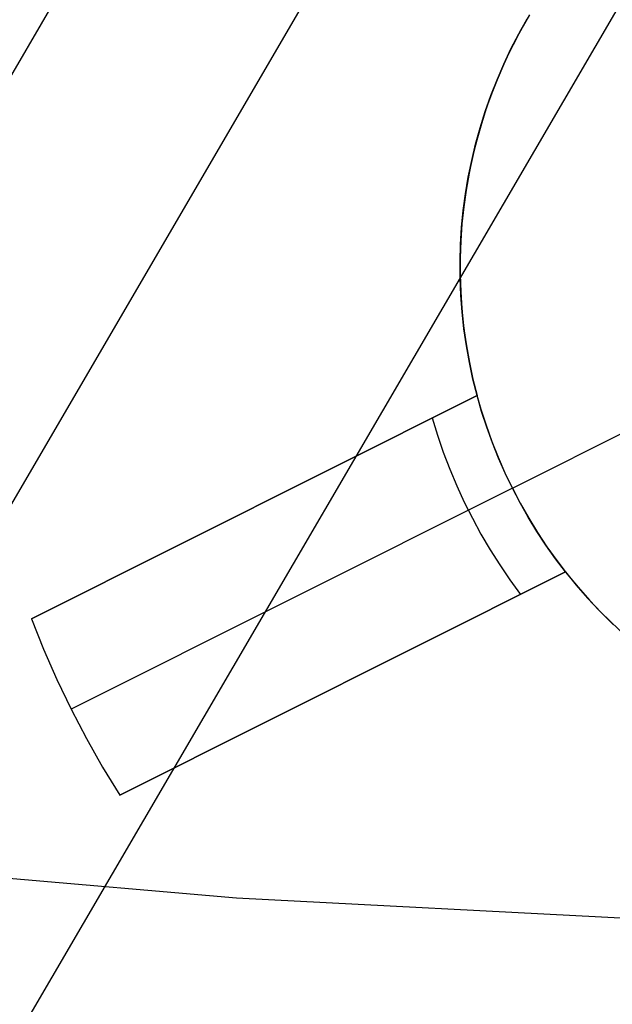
# Model space of a CAD drawing. Header units: millimetres. Extents: x 10802 to 11966, y -167 to 850.
# Tile 36 of 182: x 11377.45 to 11380.45, y 424.12 to 429.11. Entities that reach past the tile are written whole.
import ezdxf

# ---------------------------------------------------------------- set-up
doc = ezdxf.new("R2010")
doc.units = ezdxf.units.MM
doc.layers.add('1', color=7, linetype='Continuous')
doc.layers.add('color', color=7, linetype='Continuous')

msp = doc.modelspace()

# ---------------------------------------------------------------- linework, layer by layer
at = {"layer": '1', "color": 29, "true_color": 0x4d342b}
for p, q in [((11379.7973, 432.928, 76.062), (11371.4669, 418.6492, 76.062)), ((11382.6255, 432.8511, 34.4621), (11368.7829, 409.1243, 34.4621)), ((11381.035, 432.8746, 42.4621), (11370.2807, 414.4413, 42.4621))]:
    msp.add_line(p, q, dxfattribs=at)
at = {"layer": '1', "color": 250, "true_color": 0x111111}
for p, q in [((11378.5455, 424.6535, 236.6209), (11376.5393, 424.8271, 236.6209)), ((11380.5564, 424.5493, 236.6209), (11378.5455, 424.6535, 236.6209))]:
    msp.add_line(p, q, dxfattribs=at)
at = {"layer": 'color', "color": 254, "true_color": 0xcad1ee}
for p, q in [((11379.9746, 429.0339, 19.1621), (11380.0165, 429.1089, 19.1621)), ((11380.0165, 429.1089, 14.9121), (11379.9746, 429.0339, 14.9121)), ((11380.0287, 429.1297, 10.6621), (11379.9859, 429.0547, 10.6621)), ((11379.9859, 429.0547, 10.6621), (11379.9457, 428.9784, 10.6621)), ((11379.9353, 428.9576, 19.1621), (11379.9746, 429.0339, 19.1621)), ((11379.9746, 429.0339, 14.9121), (11379.9353, 428.9576, 14.9121)), ((11379.8986, 428.8799, 19.1621), (11379.9353, 428.9576, 19.1621)), ((11379.9353, 428.9576, 14.9121), (11379.8986, 428.8799, 14.9121)), ((11379.9457, 428.9784, 10.6621), (11379.9081, 428.9007, 10.6621)), ((11379.9081, 428.9007, 10.6621), (11379.8733, 428.8217, 10.6621)), ((11379.8647, 428.801, 19.1621), (11379.8986, 428.8799, 19.1621)), ((11379.8986, 428.8799, 14.9121), (11379.8647, 428.801, 14.9121)), ((11379.8334, 428.721, 19.1621), (11379.8647, 428.801, 19.1621)), ((11379.8647, 428.801, 14.9121), (11379.8334, 428.721, 14.9121)), ((11379.8733, 428.8217, 10.6621), (11379.8412, 428.7416, 10.6621)), ((11379.8412, 428.7416, 10.6621), (11379.8118, 428.6605, 10.6621)), ((11379.8049, 428.64, 19.1621), (11379.8334, 428.721, 19.1621)), ((11379.8334, 428.721, 14.9121), (11379.8049, 428.64, 14.9121)), ((11379.8118, 428.6605, 10.6621), (11379.7853, 428.5783, 10.6621)), ((11379.7793, 428.5581, 19.1621), (11379.8049, 428.64, 19.1621)), ((11379.8049, 428.64, 14.9121), (11379.7793, 428.5581, 14.9121)), ((11379.7564, 428.4753, 19.1621), (11379.7793, 428.5581, 19.1621)), ((11379.7793, 428.5581, 14.9121), (11379.7564, 428.4753, 14.9121)), ((11379.7853, 428.5783, 10.6621), (11379.7617, 428.4953, 10.6621)), ((11379.7617, 428.4953, 10.6621), (11379.7409, 428.4116, 10.6621)), ((11379.7364, 428.3917, 19.1621), (11379.7564, 428.4753, 19.1621)), ((11379.7564, 428.4753, 14.9121), (11379.7364, 428.3917, 14.9121)), ((11379.7193, 428.3076, 19.1621), (11379.7364, 428.3917, 19.1621)), ((11379.7364, 428.3917, 14.9121), (11379.7193, 428.3076, 14.9121)), ((11379.7409, 428.4116, 10.6621), (11379.723, 428.3271, 10.6621)), ((11379.7051, 428.2229, 19.1621), (11379.7193, 428.3076, 19.1621)), ((11379.7193, 428.3076, 14.9121), (11379.7051, 428.2229, 14.9121)), ((11379.723, 428.3271, 10.6621), (11379.7081, 428.2421, 10.6621)), ((11379.7081, 428.2421, 10.6621), (11379.6961, 428.1567, 10.6621)), ((11379.6938, 428.1377, 19.1621), (11379.7051, 428.2229, 19.1621)), ((11379.7051, 428.2229, 14.9121), (11379.6938, 428.1377, 14.9121)), ((11379.6961, 428.1567, 10.6621), (11379.687, 428.0708, 10.6621)), ((11379.6855, 428.0523, 19.1621), (11379.6938, 428.1377, 19.1621)), ((11379.6938, 428.1377, 14.9121), (11379.6855, 428.0523, 14.9121)), ((11379.68, 427.9666, 19.1621), (11379.6855, 428.0523, 19.1621)), ((11379.6855, 428.0523, 14.9121), (11379.68, 427.9666, 14.9121)), ((11379.687, 428.0708, 10.6621), (11379.6809, 427.9848, 10.6621)), ((11379.6776, 427.8807, 19.1621), (11379.68, 427.9666, 19.1621)), ((11379.68, 427.9666, 14.9121), (11379.6776, 427.8807, 14.9121)), ((11379.6809, 427.9848, 10.6621), (11379.6778, 427.8985, 10.6621)), ((11379.6778, 427.8985, 10.6621), (11379.6777, 427.8122, 10.6621)), ((11379.678, 427.7948, 19.1621), (11379.6776, 427.8807, 19.1621)), ((11379.6776, 427.8807, 14.9121), (11379.678, 427.7948, 14.9121)), ((11379.6777, 427.8122, 10.6621), (11379.6806, 427.726, 10.6621)), ((11379.6815, 427.709, 19.1621), (11379.678, 427.7948, 19.1621)), ((11379.678, 427.7948, 14.9121), (11379.6815, 427.709, 14.9121)), ((11379.6806, 427.726, 10.6621), (11379.6864, 427.6398, 10.6621)), ((11379.6878, 427.6234, 19.1621), (11379.6815, 427.709, 19.1621)), ((11379.6815, 427.709, 14.9121), (11379.6878, 427.6234, 14.9121)), ((11379.6864, 427.6398, 10.6621), (11379.6952, 427.554, 10.6621)), ((11379.6971, 427.538, 19.1621), (11379.6878, 427.6234, 19.1621)), ((11379.6878, 427.6234, 14.9121), (11379.6971, 427.538, 14.9121)), ((11379.6952, 427.554, 10.6621), (11379.7069, 427.4685, 10.6621)), ((11379.7094, 427.453, 19.1621), (11379.6971, 427.538, 19.1621)), ((11379.6971, 427.538, 14.9121), (11379.7094, 427.453, 14.9121)), ((11379.7069, 427.4685, 10.6621), (11379.7216, 427.3835, 10.6621)), ((11379.7245, 427.3684, 19.1621), (11379.7094, 427.453, 19.1621)), ((11379.7094, 427.453, 14.9121), (11379.7245, 427.3684, 14.9121)), ((11379.7216, 427.3835, 10.6621), (11379.7392, 427.299, 10.6621)), ((11379.7426, 427.2845, 19.1621), (11379.7245, 427.3684, 19.1621)), ((11379.7245, 427.3684, 14.9121), (11379.7426, 427.2845, 14.9121)), ((11379.7392, 427.299, 10.6621), (11379.7598, 427.2151, 10.6621)), ((11379.7635, 427.2012, 19.1621), (11379.7426, 427.2845, 19.1621)), ((11379.7426, 427.2845, 14.9121), (11379.7635, 427.2012, 14.9121)), ((11379.9424, 426.7315, 10.6621), (11381.0599, 427.2916, 10.6621)), ((11379.7635, 427.2012, 19.1621), (11377.5057, 426.0697, 19.1621)), ((11377.5057, 426.0697, 17.6621), (11379.7635, 427.2012, 13.332)), ((11378.2402, 426.4377, 16.247), (11379.7635, 427.2012, 16.247)), ((11379.7598, 427.2151, 10.6621), (11379.7832, 427.1321, 10.6621)), ((11379.7867, 427.1205, 13.332), (11379.7635, 427.2012, 13.332)), ((11379.7635, 427.2012, 13.332), (11379.7635, 427.2012, 19.1621)), ((11379.7832, 427.1321, 10.6621), (11379.8095, 427.0499, 10.6621)), ((11379.8126, 427.0407, 13.332), (11379.7867, 427.1205, 13.332)), ((11379.5358, 427.087, 13.7651), (11379.5627, 426.9997, 13.7651)), ((11379.8095, 427.0499, 10.6621), (11379.8385, 426.9686, 10.6621)), ((11379.5627, 426.9997, 13.7651), (11379.5924, 426.9132, 13.7651)), ((11379.8411, 426.9619, 13.332), (11379.8126, 427.0407, 13.332)), ((11379.8385, 426.9686, 10.6621), (11379.8704, 426.8884, 10.6621)), ((11379.8723, 426.884, 13.332), (11379.8411, 426.9619, 13.332)), ((11379.5924, 426.9132, 13.7651), (11379.625, 426.8278, 13.7651)), ((11379.8704, 426.8884, 10.6621), (11379.905, 426.8094, 10.6621)), ((11379.906, 426.8072, 13.332), (11379.8723, 426.884, 13.332)), ((11379.625, 426.8278, 13.7651), (11379.6605, 426.7436, 13.7651)), ((11379.905, 426.8094, 10.6621), (11379.9424, 426.7315, 10.6621)), ((11379.9424, 426.7315, 13.332), (11379.906, 426.8072, 13.332)), ((11379.9424, 426.7315, 13.332), (11377.7073, 425.6114, 17.6621)), ((11379.6605, 426.7436, 13.7651), (11379.6987, 426.6605, 13.7651)), ((11379.9424, 426.7315, 10.6621), (11379.9424, 426.7315, 13.332)), ((11379.9424, 426.7315, 10.6621), (11379.9824, 426.6551, 10.6621)), ((11379.9812, 426.6572, 13.332), (11379.9424, 426.7315, 13.332)), ((11379.6987, 426.6605, 13.7651), (11379.7396, 426.5788, 13.7651)), ((11380.0225, 426.5842, 13.332), (11379.9812, 426.6572, 13.332)), ((11379.9824, 426.6551, 10.6621), (11380.025, 426.58, 10.6621)), ((11378.6346, 426.6354, 19.1621), (11378.6346, 426.6354, 15.4887)), ((11379.7396, 426.5788, 13.7651), (11379.7833, 426.4985, 13.7651)), ((11380.0663, 426.5126, 13.332), (11380.0225, 426.5842, 13.332)), ((11380.025, 426.58, 10.6621), (11380.0701, 426.5065, 10.6621)), ((11379.7833, 426.4985, 13.7651), (11379.8296, 426.4197, 13.7651)), ((11380.1124, 426.4425, 13.332), (11380.0663, 426.5126, 13.332)), ((11380.0701, 426.5065, 10.6621), (11380.1178, 426.4345, 10.6621)), ((11379.8296, 426.4197, 13.7651), (11379.8785, 426.3424, 13.7651)), ((11380.1608, 426.374, 13.332), (11380.1124, 426.4425, 13.332)), ((11380.1178, 426.4345, 10.6621), (11380.168, 426.3643, 10.6621)), ((11380.2115, 426.3072, 13.332), (11380.1608, 426.374, 13.332)), ((11380.168, 426.3643, 10.6621), (11380.2205, 426.2958, 10.6621)), ((11377.9538, 425.1756, 19.1621), (11380.2115, 426.3072, 19.1621)), ((11380.2115, 426.3072, 13.332), (11377.9538, 425.1756, 17.6621)), ((11378.6882, 425.5437, 16.247), (11380.2115, 426.3072, 16.247)), ((11379.8785, 426.3424, 13.7651), (11379.9299, 426.2669, 13.7651)), ((11380.2115, 426.3072, 19.1621), (11380.2115, 426.3072, 13.332)), ((11380.2115, 426.3072, 19.1621), (11380.2663, 426.24, 19.1621)), ((11380.2115, 426.3072, 14.9121), (11380.2663, 426.24, 14.9121)), ((11380.2205, 426.2958, 10.6621), (11380.2754, 426.2292, 10.6621)), ((11379.9299, 426.2669, 13.7651), (11379.9838, 426.1931, 13.7651)), ((11380.2663, 426.24, 19.1621), (11380.3233, 426.1747, 19.1621)), ((11380.2663, 426.24, 14.9121), (11380.3233, 426.1747, 14.9121)), ((11380.2754, 426.2292, 10.6621), (11380.3325, 426.1645, 10.6621)), ((11380.3233, 426.1747, 19.1621), (11380.3825, 426.1114, 19.1621)), ((11380.3233, 426.1747, 14.9121), (11380.3825, 426.1114, 14.9121)), ((11380.3325, 426.1645, 10.6621), (11380.3918, 426.1019, 10.6621)), ((11380.3825, 426.1114, 19.1621), (11380.4439, 426.0502, 19.1621)), ((11380.3825, 426.1114, 14.9121), (11380.4439, 426.0502, 14.9121)), ((11380.3918, 426.1019, 10.6621), (11380.4533, 426.0413, 10.6621)), ((11377.5057, 426.0697, 19.1621), (11377.5678, 425.9147, 19.1621)), ((11377.5057, 426.0697, 19.1621), (11377.5057, 426.0697, 17.6621)), ((11377.5057, 426.0697, 17.6621), (11377.5678, 425.9147, 17.6621)), ((11377.5057, 426.0697, 18.4121), (11377.5678, 425.9147, 18.4121)), ((11380.4439, 426.0502, 19.1621), (11380.5074, 425.9912, 19.1621)), ((11380.4439, 426.0502, 14.9121), (11380.5074, 425.9912, 14.9121)), ((11377.5678, 425.9147, 19.1621), (11377.635, 425.7619, 19.1621)), ((11377.5678, 425.9147, 17.6621), (11377.635, 425.7619, 17.6621)), ((11377.5678, 425.9147, 18.4121), (11377.635, 425.7619, 18.4121)), ((11377.635, 425.7619, 19.1621), (11377.7073, 425.6114, 19.1621)), ((11377.635, 425.7619, 17.6621), (11377.7073, 425.6114, 17.6621)), ((11377.635, 425.7619, 18.4121), (11377.7073, 425.6114, 18.4121)), ((11379.0827, 425.7414, 15.4887), (11379.0827, 425.7414, 19.1621)), ((11377.7073, 425.6114, 19.1621), (11377.7846, 425.4634, 19.1621)), ((11377.7073, 425.6114, 17.6621), (11377.7846, 425.4634, 17.6621)), ((11377.7073, 425.6114, 18.4121), (11377.7846, 425.4634, 18.4121)), ((11377.7073, 425.6114, 17.6621), (11377.7073, 425.6114, 19.1621)), ((11377.7846, 425.4634, 19.1621), (11377.8668, 425.3181, 19.1621)), ((11377.7846, 425.4634, 17.6621), (11377.8668, 425.3181, 17.6621)), ((11377.7846, 425.4634, 18.4121), (11377.8668, 425.3181, 18.4121)), ((11377.8668, 425.3181, 19.1621), (11377.9538, 425.1756, 19.1621)), ((11377.8668, 425.3181, 17.6621), (11377.9538, 425.1756, 17.6621)), ((11377.8668, 425.3181, 18.4121), (11377.9538, 425.1756, 18.4121)), ((11377.9538, 425.1756, 17.6621), (11377.9538, 425.1756, 19.1621))]:
    msp.add_line(p, q, dxfattribs=at)

doc.saveas('drawing.dxf')
